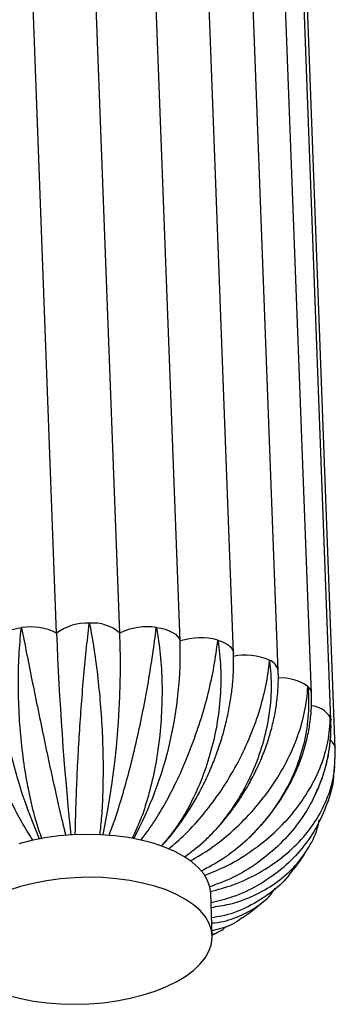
# Paper-space layout '_Trimétrica' of a CAD drawing. Header units: millimetres. Extents: x -318 to 318, y -356 to 1357.
# Tile 4 of 7: x -1 to 71, y -356 to -130. Entities that reach past the tile are written whole.
import ezdxf

# ---------------------------------------------------------------- set-up
doc = ezdxf.new("R2010")
doc.units = ezdxf.units.MM

psp = doc.layouts.new('_Trimétrica')

# ---------------------------------------------------------------- linework, layer by layer
at = {"color": 7, "linetype": 'Continuous', "lineweight": 25}
for p, q in [((7.08, -270.42), (-0.17, -78.08)), ((21.61, -270.4), (14.36, -78.06)), ((35.43, -272.22), (28.18, -79.87)), ((47.7, -275.07), (40.45, -82.72)), ((57.97, -279.07), (50.73, -86.72)), ((65.61, -284.28), (58.36, -91.94)), ((70.08, -290.36), (62.83, -98.02)), ((71.08, -296.9), (63.84, -104.55)), ((71.07, -299.13), (71.08, -296.9)), ((62.74, -313.66), (62.86, -313.5)), ((64.71, -319.93), (64.98, -319.51)), ((42.83, -339.85), (42.46, -329.99))]:
    psp.add_line(p, q, dxfattribs=at)
at = {"color": 7, "linetype": 'Continuous', "lineweight": 25, "flags": 128}
for points in [[(-7.18, -272.27), (-6.85, -271.73), (-6.36, -271.21), (-5.74, -270.73), (-4.98, -270.29), (-4.11, -269.91), (-3.15, -269.59), (-2.1, -269.33), (-1, -269.15)], [(29.99, -269.11), (31.04, -269.29), (32.03, -269.54), (32.92, -269.86), (33.7, -270.25), (34.35, -270.68), (34.86, -271.16), (35.23, -271.68), (35.43, -272.22)], [(42.46, -329.99), (42.28, -328.66), (41.75, -327.13), (40.87, -325.64), (39.67, -324.21), (38.14, -322.87), (36.31, -321.62), (34.21, -320.48), (31.85, -319.47), (29.26, -318.59), (26.47, -317.86), (23.52, -317.29), (20.44, -316.88), (17.27, -316.64), (14.04, -316.56), (10.8, -316.66), (7.57, -316.92), (4.4, -317.36), (1.33, -317.95), (-1.62, -318.7)], [(-3.93, -353.51), (-1.15, -354.23), (1.8, -354.81), (4.88, -355.22), (8.05, -355.46), (11.28, -355.54), (14.53, -355.44), (17.75, -355.17), (20.92, -354.74), (24, -354.15), (26.94, -353.4), (29.72, -352.51), (32.3, -351.48), (34.65, -350.32), (36.75, -349.06), (38.57, -347.71), (40.08, -346.27), (41.28, -344.77), (42.14, -343.23), (42.66, -341.66), (42.83, -340.08), (42.65, -338.52), (42.12, -336.98), (41.24, -335.49), (40.04, -334.06), (38.51, -332.72), (36.68, -331.47), (34.58, -330.33), (32.22, -329.32), (29.63, -328.45), (26.84, -327.72), (23.89, -327.14), (20.82, -326.73), (17.64, -326.49), (14.42, -326.41), (11.17, -326.51), (7.94, -326.78), (4.77, -327.21), (1.7, -327.8), (-1.25, -328.55), (-4.02, -329.45)]]:
    psp.add_lwpolyline(points, dxfattribs=at)
at = {"color": 8, "linetype": 'Continuous', "lineweight": 25, "flags": 128}
for points in [[(44.09, -272), (44.99, -272.31), (45.79, -272.68), (46.47, -273.11), (47.01, -273.58), (47.4, -274.09), (47.63, -274.63), (47.7, -275.07)], [(69.91, -289.65), (70.06, -290.2), (70.08, -290.36)]]:
    psp.add_lwpolyline(points, dxfattribs=at)
at = {"color": 7, "linetype": 'Continuous', "lineweight": 25}
for centre, radius, start, end in [((13.99, -279.66), 11.54, 86.922, 126.8193), ((15.42, -277.56), 9.46, 49.1682, 94.9533), ((1.13, -281.9), 12.93, 62.6099, 99.4857), ((704.26, -244.31), 697.68, 182.1448, 185.95425), ((-170.18, -277.64), 191.93, 348.2705, 2.1615), ((27.9, -283.36), 14.4, 81.6535, 115.8927), ((119.94, -267.28), 127.21, 182.2457, 203.2921), ((-54.45, -275.02), 89.92, 331.8, 1.789), ((40.12, -286.82), 15.34, 75.02, 107.8112), ((50.38, -289.4), 13.94, 66.4729, 101.4828)]:
    psp.add_arc(centre, radius, start, end, dxfattribs=at)
at = {"color": 8, "linetype": 'Continuous', "lineweight": 25}
for centre, radius, start, end in [((54.87, -279.57), 3.14, 9.1798, 70.029), ((58.65, -291.19), 10.5, 54.491, 93.6169), ((63.27, -284.45), 2.34, 4.0524, 50.7035), ((65.12, -292.81), 5.74, 33.3477, 84.7999), ((68.52, -297.16), 2.58, 5.9477, 53.9373)]:
    psp.add_arc(centre, radius, start, end, dxfattribs=at)
at = {"color": 7, "linetype": 'Continuous', "lineweight": 25}
for points, knots in [([(11.37, -316.65), (11.39, -315.32), (11.45, -312.39), (11.63, -307.01), (11.9, -300.84), (12.26, -294.32), (12.72, -287.57), (13.26, -280.87), (13.88, -274.32), (14.35, -270.19), (14.6, -268.18), (14.61, -268.14)], [0, 0, 0, 0, 0.106431, 0.235084, 0.360158, 0.488862, 0.614188, 0.743164, 0.868487, 0.997449, 1, 1, 1, 1]), ([(14.61, -268.14), (14.62, -268.18), (15.01, -270.13), (15.73, -274.26), (16.58, -280.74), (17.22, -287.5), (17.62, -294.19), (17.78, -300.77), (17.7, -306.89), (17.44, -312.33), (17.11, -315.27), (16.96, -316.64)], [0, 0, 0, 0, 0.002551, 0.127856, 0.256796, 0.382103, 0.511059, 0.636114, 0.764798, 0.889809, 1, 1, 1, 1]), ([(3.69, -317.52), (3.24, -316.23), (2.25, -313.37), (0.96, -308.09), (-0.19, -301.99), (-1.04, -295.52), (-1.57, -288.78), (-1.77, -282.06), (-1.6, -275.45), (-1.25, -271.24), (-1.01, -269.19), (-1, -269.15)], [0, 0, 0, 0, 0.106983, 0.235556, 0.360553, 0.489178, 0.614426, 0.743322, 0.868568, 0.997451, 1, 1, 1, 1]), ([(-1, -269.15), (-1, -269.19), (-0.61, -271.1), (0.2, -275.15), (1.48, -281.51), (2.83, -288.14), (4.2, -294.72), (5.57, -301.18), (6.89, -307.2), (8.11, -312.57), (8.84, -315.47), (9.18, -316.84)], [0, 0, 0, 0, 0.002548, 0.127704, 0.256492, 0.38165, 0.510453, 0.63536, 0.763892, 0.888755, 1, 1, 1, 1]), ([(19.11, -316.82), (19.61, -315.5), (20.7, -312.6), (22.34, -307.3), (24, -301.22), (25.54, -294.82), (26.95, -288.18), (28.17, -281.6), (29.2, -275.17), (29.75, -271.12), (29.98, -269.15), (29.99, -269.11)], [0, 0, 0, 0, 0.1075266, 0.2360216, 0.3609425, 0.4894887, 0.6146607, 0.7434787, 0.8686479, 0.9974521, 1, 1, 1, 1]), ([(29.99, -269.11), (29.99, -269.15), (30.37, -271.15), (30.96, -275.34), (31.35, -281.89), (31.24, -288.67), (30.66, -295.36), (29.61, -301.89), (28.15, -307.94), (26.42, -313.29), (25.07, -316.15), (24.44, -317.49)], [0, 0, 0, 0, 0.00255, 0.12781, 0.256706, 0.381968, 0.510879, 0.635889, 0.764528, 0.889495, 1, 1, 1, 1]), ([(-15.78, -272.08), (-15.78, -272.11), (-15.42, -273.99), (-14.56, -277.95), (-12.93, -284.14), (-10.94, -290.57), (-8.69, -296.91), (-6.19, -303.12), (-3.56, -308.87), (-0.91, -313.96), (0.82, -316.69), (1.63, -317.97)], [0, 0, 0, 0, 0.002547, 0.127654, 0.256392, 0.381501, 0.510254, 0.635112, 0.763593, 0.888408, 1, 1, 1, 1]), ([(26.4, -317.94), (27.34, -316.7), (29.39, -313.97), (32.38, -308.93), (35.3, -303.13), (37.9, -296.97), (40.15, -290.57), (41.96, -284.2), (43.31, -277.94), (43.88, -273.97), (44.08, -272.04), (44.09, -272)], [0, 0, 0, 0, 0.107921, 0.236359, 0.361225, 0.489714, 0.614831, 0.743592, 0.868706, 0.997453, 1, 1, 1, 1]), ([(44.09, -272), (44.09, -272.04), (44.43, -274.08), (44.86, -278.32), (44.77, -284.88), (43.94, -291.59), (42.43, -298.15), (40.25, -304.49), (37.52, -310.29), (34.44, -315.37), (32.16, -318.03), (31.08, -319.29)], [0, 0, 0, 0, 0.002547, 0.127692, 0.256467, 0.381613, 0.510403, 0.635298, 0.763817, 0.888668, 1, 1, 1, 1]), ([(31.12, -319.3), (31.51, -318.89), (32.68, -317.65), (34.51, -315.35), (36.6, -312.44), (38.53, -309.37), (40.31, -306.16), (41.92, -302.83), (43.35, -299.41), (44.6, -295.92), (45.65, -292.37), (46.5, -288.81), (47.14, -285.23), (47.56, -281.68), (47.76, -278.27), (47.72, -276.1), (47.7, -275.07)], [0, 0, 0, 0, 0.037211, 0.112211, 0.187013, 0.261613, 0.336043, 0.410351, 0.484595, 0.55884, 0.633141, 0.707555, 0.782149, 0.856991, 0.932136, 1, 1, 1, 1]), ([(32.75, -319.93), (34.06, -318.82), (36.93, -316.4), (41.04, -311.79), (45.03, -306.42), (48.5, -300.65), (51.43, -294.58), (53.68, -288.48), (55.25, -282.43), (55.8, -278.55), (55.94, -276.65), (55.94, -276.61)], [0, 0, 0, 0, 0.107566, 0.236056, 0.360971, 0.489511, 0.614678, 0.74349, 0.868654, 0.997452, 1, 1, 1, 1]), ([(55.94, -276.61), (55.95, -276.66), (56.23, -278.72), (56.49, -283), (55.93, -289.5), (54.45, -296.06), (52.13, -302.37), (48.98, -308.38), (45.17, -313.78), (40.97, -318.41), (37.91, -320.75), (36.47, -321.85)], [0, 0, 0, 0, 0.002547, 0.127679, 0.256441, 0.381574, 0.510352, 0.635233, 0.763739, 0.888578, 1, 1, 1, 1]), ([(40.87, -318.23), (41.58, -317.55), (43.17, -316.03), (45.47, -313.44), (47.77, -310.5), (49.87, -307.4), (51.75, -304.18), (53.42, -300.85), (54.84, -297.43), (56.02, -293.96), (56.94, -290.45), (57.59, -286.92), (57.96, -283.4), (58.03, -280.79), (57.98, -279.36), (57.97, -279.07)], [0, 0, 0, 0, 0.065665, 0.148441, 0.231229, 0.314043, 0.396901, 0.479818, 0.562812, 0.645898, 0.729079, 0.812343, 0.895643, 0.978905, 1, 1, 1, 1]), ([(37.78, -322.65), (39.35, -321.74), (42.82, -319.72), (47.75, -315.69), (52.51, -310.87), (56.61, -305.59), (60, -299.93), (62.54, -294.15), (64.2, -288.33), (64.68, -284.55), (64.75, -282.67), (64.75, -282.63)], [0, 0, 0, 0, 0.106319, 0.2349878, 0.3600777, 0.4887979, 0.6141392, 0.7431316, 0.8684701, 0.9974487, 1, 1, 1, 1]), ([(64.75, -282.63), (64.76, -282.68), (64.97, -284.77), (65.04, -289.05), (64.08, -295.44), (62.06, -301.76), (59.09, -307.73), (55.21, -313.29), (50.58, -318.16), (45.56, -322.2), (41.95, -324.12), (40.26, -325.02)], [0, 0, 0, 0, 0.002549, 0.127793, 0.256671, 0.381917, 0.510809, 0.635803, 0.764424, 0.889374, 1, 1, 1, 1]), ([(50.3, -318.2), (50.38, -318.13), (51.42, -317.25), (53.23, -315.38), (55.69, -312.59), (57.89, -309.62), (59.86, -306.52), (61.55, -303.3), (62.97, -299.99), (64.11, -296.61), (64.94, -293.19), (65.46, -289.75), (65.66, -286.78), (65.62, -284.96), (65.61, -284.28)], [0, 0, 0, 0, 0.008497, 0.102299, 0.19613, 0.289975, 0.383816, 0.477621, 0.571354, 0.664962, 0.758387, 0.851563, 0.944424, 1, 1, 1, 1]), ([(41.04, -325.99), (42.78, -325.28), (46.62, -323.73), (52.05, -320.36), (57.25, -316.18), (61.68, -311.46), (65.3, -306.26), (67.93, -300.84), (69.55, -295.26), (69.92, -291.55), (69.91, -289.69), (69.91, -289.65)], [0, 0, 0, 0, 0.105979, 0.234697, 0.359834, 0.488603, 0.613992, 0.743034, 0.86842, 0.997448, 1, 1, 1, 1]), ([(69.91, -289.65), (69.92, -289.69), (70.05, -291.8), (69.94, -296.07), (68.65, -302.29), (66.25, -308.32), (62.85, -313.87), (58.5, -318.9), (53.39, -323.14), (47.92, -326.5), (44.04, -327.93), (42.24, -328.59)], [0, 0, 0, 0, 0.002555, 0.128076, 0.257239, 0.382761, 0.511939, 0.637209, 0.766114, 0.891341, 1, 1, 1, 1]), ([(66.21, -307.93), (66.43, -307.49), (67.19, -306.03), (68.17, -303.42), (69.15, -300.15), (69.78, -296.82), (70.12, -293.55), (70.09, -291.4), (70.08, -290.36)], [0, 0, 0, 0, 0.07995, 0.267874, 0.455197, 0.641927, 0.828107, 1, 1, 1, 1]), ([(42.29, -329.7), (44.09, -329.22), (48.07, -328.15), (53.63, -325.49), (58.92, -321.99), (63.37, -317.85), (66.96, -313.14), (69.45, -308.08), (70.87, -303.33), (70.94, -300.35), (70.97, -299.14)], [0, 0, 0, 0, 0.11227, 0.247026, 0.378034, 0.512844, 0.644115, 0.77921, 0.910478, 1, 1, 1, 1]), ([(70.68, -303.15), (70.77, -302.65), (70.91, -301.92), (70.95, -301.18), (70.96, -300.95)], [0, 0, 0, 0, 0.689597, 1, 1, 1, 1]), ([(70.69, -303.15), (70.69, -303.26), (70.55, -305.48), (69.26, -309.58), (66.74, -315.29), (63.14, -320.37), (58.64, -324.82), (53.39, -328.38), (47.97, -330.97), (44.21, -331.86), (42.54, -332.26)], [0, 0, 0, 0, 0.0074871, 0.1560874, 0.3004995, 0.4491168, 0.5932385, 0.7415429, 0.8856144, 1, 1, 1, 1]), ([(42.58, -333.3), (43.97, -333.09), (47.43, -332.57), (52.4, -330.71), (57.4, -327.91), (61.57, -324.35), (64.8, -320.09), (66.77, -316.34), (67.26, -313.91), (67.4, -313.22)], [0, 0, 0, 0, 0.110912, 0.277203, 0.438867, 0.605224, 0.767213, 0.933921, 1, 1, 1, 1]), ([(39.82, -319.19), (39.99, -319.05), (40.27, -318.83), (40.52, -318.57), (40.62, -318.47)], [0, 0, 0, 0, 0.6237, 1, 1, 1, 1]), ([(61.54, -324.57), (62.06, -323.91), (63.14, -322.51), (64.06, -320.99), (64.54, -320.2)], [0, 0, 0, 0, 0.476552, 1, 1, 1, 1]), ([(61.45, -324.5), (60.91, -325.25), (59.26, -327.55), (55.58, -330.62), (50.6, -333.51), (46.2, -335.21), (43.45, -335.57), (42.67, -335.67)], [0, 0, 0, 0, 0.123614, 0.379457, 0.642726, 0.89848, 1, 1, 1, 1]), ([(42.71, -336.87), (42.94, -336.86), (45, -336.76), (48.44, -335.66), (52.78, -333.5), (55.75, -331.17), (56.97, -329.38), (57.31, -328.88)], [0, 0, 0, 0, 0.036091, 0.323746, 0.6034, 0.89117, 1, 1, 1, 1]), ([(49.6, -335.74), (49.66, -335.7), (50.81, -334.98), (52.53, -333.68), (54.11, -332.31), (54.71, -331.79)], [0, 0, 0, 0, 0.029905, 0.6311, 1, 1, 1, 1]), ([(49.6, -335.74), (49.59, -335.75), (48.27, -336.87), (45.98, -337.93), (43.55, -338.49), (42.78, -338.67)], [0, 0, 0, 0, 0.007903, 0.684277, 1, 1, 1, 1]), ([(42.81, -339.52), (43.7, -339.19), (44.92, -338.75), (45.82, -337.83), (46.07, -337.58)], [0, 0, 0, 0, 0.723198, 1, 1, 1, 1]), ([(42.82, -339.68), (42.82, -339.68), (43.23, -339.5), (43.62, -339.27), (44, -339.05)], [0, 0, 0, 0, 0.009369, 1, 1, 1, 1])]:
    psp.add_open_spline(points, degree=3, knots=knots, dxfattribs=at)

doc.saveas('drawing.dxf')
